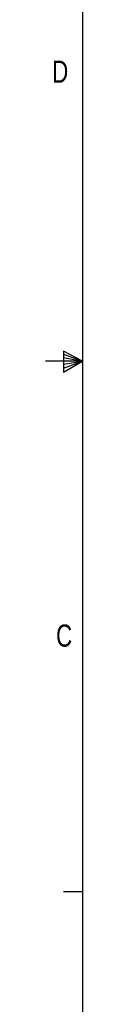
# Model space of a CAD drawing. Header units: inches. Extents: x 0.3 to 33.8, y 0.2 to 21.7.
# Tile 2 of 90: x 0.28 to 0.523, y 6.669 to 13.163. Entities that reach past the tile are written whole.
import ezdxf

# ---------------------------------------------------------------- set-up
doc = ezdxf.new("R2010")
doc.units = ezdxf.units.IN
doc.header["$MEASUREMENT"] = 0
doc.layers.add('BORDERS', color=7, linetype='Continuous')
doc.styles.add('SLDTEXTSTYLE0', font='TXT', dxfattribs={"width": 0.75})

msp = doc.modelspace()

# ---------------------------------------------------------------- linework, layer by layer
at = {"layer": 'BORDERS', "lineweight": 25}
msp.add_line((0.52288, 21.4106), (0.52288, 0.4106), dxfattribs=at)
at = {"layer": 'BORDERS'}
for p, q in [((0.39889, 10.97614), (0.39889, 10.83733)), ((0.52288, 10.9106), (0.39889, 10.97614)), ((0.52288, 10.9106), (0.27984, 10.9106)), ((0.39889, 10.95768), (0.52288, 10.9106)), ((0.39889, 10.93372), (0.52288, 10.9106)), ((0.39889, 10.83733), (0.52288, 10.9106)), ((0.39889, 10.86464), (0.52288, 10.9106)), ((0.39889, 10.89135), (0.52288, 10.9106)), ((0.52288, 7.4106), (0.39788, 7.4106))]:
    msp.add_line(p, q, dxfattribs=at)

# ---------------------------------------------------------------- texts
at = {"layer": 'BORDERS', "color": 7, "char_height": 0.14583, "attachment_point": 1, "style": 'SLDTEXTSTYLE0'}
for s, insert in [('D', (0.32371, 12.89318)), ('C', (0.34916, 9.17344))]:
    msp.add_mtext(s, dxfattribs=dict(at, insert=insert))

doc.saveas('drawing.dxf')
